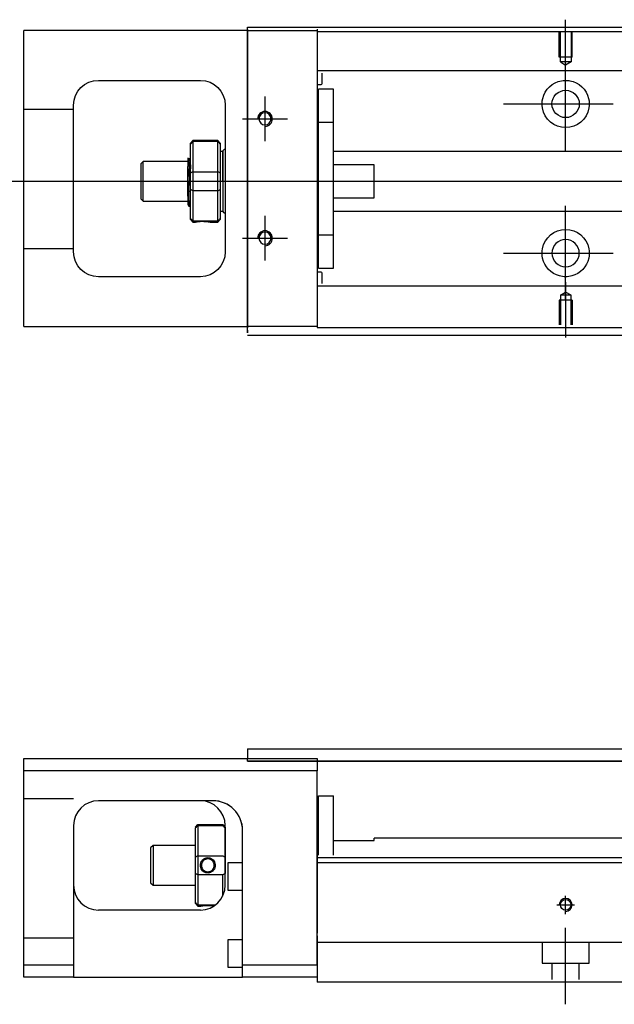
# Model space of a CAD drawing. Header units: millimetres. Extents: x -257 to 3135, y -1556 to 860.
# Tile 22 of 40: x 1176 to 1296, y -1553 to -1355. Entities that reach past the tile are written whole.
import ezdxf
from ezdxf.lldxf.tags import DXFTag

# ---------------------------------------------------------------- set-up
doc = ezdxf.new("R2010")
doc.units = ezdxf.units.MM
doc.layers.get('0').update_dxf_attribs({"linetype": 'CONTINUOUS'})
tags = doc.linetypes.add('DASHED', pattern=[25.72, 12.86, -12.86]).pattern_tags.tags
tags[6:7] = [DXFTag(74, 4), DXFTag(75, 0), DXFTag(340, '0'), DXFTag(46, 0.0), DXFTag(50, 0.0), DXFTag(44, 0.0), DXFTag(45, 0.0)]
tags[4:5] = [DXFTag(74, 4), DXFTag(75, 0), DXFTag(340, '0'), DXFTag(46, 0.0), DXFTag(50, 0.0), DXFTag(44, 0.0), DXFTag(45, 0.0)]

msp = doc.modelspace()

# ---------------------------------------------------------------- linework, layer by layer
at = {"linetype": 'DASHED'}
for p, q in [((1222, -1360.38), (1222, -1356.37)), ((1236, -1357.07), (1236, -1357.27)), ((1236, -1357.27), (1236, -1358.27)), ((1236, -1358.27), (1236, -1364.6)), ((1222, -1370.38), (1222, -1360.38)), ((1236, -1364.6), (1236, -1365.6)), ((1222, -1378.38), (1222, -1370.38)), ((1222, -1394.38), (1222, -1378.38)), ((1210.13, -1382.87), (1210.12, -1382.87)), ((1222, -1402.38), (1222, -1394.38)), ((1222, -1412.38), (1222, -1402.38)), ((1236, -1408.94), (1236, -1415.27)), ((1222, -1417.32), (1222, -1412.38)), ((1236, -1415.27), (1236, -1416.27)), ((1222, -1417.32), (1222, -1417.82)), ((1236, -1416.27), (1236, -1416.57)), ((1215, -1511.97), (1214.85, -1511.97)), ((1236, -1522.92), (1236, -1523.92)), ((1236, -1523.92), (1236, -1538.62)), ((1236, -1544.97), (1236, -1548.47))]:
    msp.add_line(p, q, dxfattribs=at)
at = {"linetype": 'Continuous'}
for p, q in [((1222, -1356.82), (1222, -1356.37)), ((1222, -1356.37), (1348.25, -1356.37)), ((1177, -1359.57), (1177, -1357.07)), ((1222, -1357.07), (1177, -1357.07)), ((1222, -1356.82), (1222, -1416.82)), ((1236, -1356.77), (1236, -1357.07)), ((1236, -1357.07), (1236, -1359.57)), ((1177, -1414.07), (1177, -1359.57)), ((1236, -1359.57), (1236, -1414.07)), ((1192, -1367.07), (1212.5, -1367.07)), ((1187, -1401.57), (1187, -1372.07)), ((1217.5, -1372.07), (1217.5, -1401.57)), ((1211, -1379.17), (1210.5, -1379.67)), ((1210.5, -1379.85), (1210.5, -1379.67)), ((1210.5, -1385.69), (1210.5, -1379.85)), ((1216, -1379.17), (1211, -1379.17)), ((1211, -1379.17), (1211, -1379.4)), ((1211, -1379.4), (1211, -1385.44)), ((1216, -1379.4), (1211, -1379.4)), ((1216.5, -1379.67), (1216, -1379.17)), ((1216, -1379.4), (1216, -1379.17)), ((1216, -1385.44), (1216, -1379.4)), ((1216.5, -1379.67), (1216.5, -1379.85)), ((1216.5, -1379.85), (1216.5, -1385.69)), ((1217, -1381.37), (1216.5, -1381.37)), ((1217, -1387.37), (1217, -1381.37)), ((1217, -1381.47), (1217, -1393.27)), ((1201, -1383.37), (1200.5, -1383.87)), ((1200.5, -1383.87), (1200.5, -1383.87)), ((1200.5, -1383.87), (1200.5, -1390.87)), ((1210, -1383.37), (1201, -1383.37)), ((1201, -1391.37), (1201, -1383.37)), ((1210, -1390.35), (1210, -1384.4)), ((1210.38, -1382.87), (1210.13, -1382.87)), ((1210.5, -1387.37), (1210.5, -1385.69)), ((1211, -1385.44), (1211, -1387.37)), ((1211, -1385.44), (1216, -1385.44)), ((1216, -1387.37), (1216, -1385.44)), ((1216.5, -1385.69), (1216.5, -1389.04)), ((1210.5, -1389.04), (1210.5, -1387.37)), ((1211, -1387.37), (1211, -1389.3)), ((1216, -1389.3), (1216, -1387.37)), ((1217, -1387.37), (1217, -1393.37)), ((1210.5, -1394.88), (1210.5, -1389.04)), ((1211, -1389.3), (1211, -1395.34)), ((1216, -1389.3), (1211, -1389.3)), ((1216, -1395.34), (1216, -1389.3)), ((1216.5, -1389.04), (1216.5, -1394.88)), ((1200.5, -1390.87), (1201, -1391.37)), ((1201, -1391.37), (1210, -1391.37)), ((1210.17, -1392.37), (1210.33, -1392.37)), ((1216.5, -1393.37), (1217, -1393.37)), ((1210.5, -1395.07), (1210.5, -1394.88)), ((1210.5, -1395.07), (1211, -1395.57)), ((1211, -1395.34), (1211, -1395.57)), ((1211, -1395.34), (1216, -1395.34)), ((1211, -1395.57), (1211.5, -1395.57)), ((1214.51, -1395.57), (1216, -1395.57)), ((1216, -1395.57), (1216.5, -1395.07)), ((1216, -1395.57), (1216, -1395.34)), ((1216.5, -1394.88), (1216.5, -1395.07)), ((1212.5, -1406.57), (1192, -1406.57)), ((1177, -1416.57), (1177, -1414.07)), ((1236, -1414.07), (1236, -1416.57)), ((1177, -1416.57), (1222, -1416.57)), ((1222, -1417.82), (1222, -1416.82)), ((1236, -1416.57), (1236, -1416.77)), ((1332.35, -1418.37), (1222, -1418.37)), ((1222, -1501.52), (1312.05, -1501.52)), ((1222, -1501.52), (1222, -1502.52)), ((1222, -1502.52), (1222, -1503.52)), ((1177, -1505.97), (1177, -1503.47)), ((1177, -1503.47), (1236, -1503.47)), ((1222, -1503.47), (1222, -1503.47)), ((1222, -1504.02), (1222, -1503.52)), ((1312.05, -1504.02), (1222, -1504.02)), ((1222, -1504.02), (1312.05, -1504.02)), ((1236, -1503.47), (1236, -1505.97)), ((1236, -1505.97), (1177, -1505.97)), ((1177, -1544.97), (1177, -1505.97)), ((1236, -1544.97), (1236, -1505.97)), ((1236.3, -1510.97), (1239.3, -1510.97)), ((1236.3, -1522.92), (1236.3, -1510.97)), ((1236.3, -1510.97), (1239.3, -1510.97)), ((1236.3, -1522.92), (1236.3, -1510.97)), ((1239.3, -1522.92), (1239.3, -1510.97)), ((1239.3, -1522.92), (1239.3, -1510.97)), ((1214.85, -1511.97), (1192, -1511.97)), ((1236.3, -1514.22), (1236, -1514.22)), ((1236.3, -1514.22), (1236, -1514.22)), ((1187, -1516.97), (1187, -1544.97)), ((1211.5, -1517.27), (1212, -1516.77)), ((1212, -1516.77), (1212, -1517)), ((1212, -1516.77), (1217, -1516.77)), ((1212, -1517), (1212, -1523.04)), ((1217, -1517), (1212, -1517)), ((1217.5, -1517.27), (1217, -1516.77)), ((1217, -1517), (1217, -1516.77)), ((1217.5, -1528.97), (1217.5, -1516.97)), ((1211.5, -1517.27), (1211.5, -1517.45)), ((1211.5, -1523.29), (1211.5, -1517.45)), ((1217.5, -1517.27), (1217.5, -1517.45)), ((1217.5, -1517.45), (1217.5, -1523.29)), ((1221, -1544.97), (1221, -1517.96)), ((1203, -1520.97), (1202.5, -1521.47)), ((1211.5, -1520.97), (1203, -1520.97)), ((1203, -1520.97), (1203, -1528.97)), ((1239.3, -1519.97), (1247.5, -1519.97)), ((1297.76, -1519.52), (1247.5, -1519.52)), ((1247.5, -1519.97), (1247.5, -1519.52)), ((1202.5, -1521.47), (1202.5, -1524.97)), ((1202.5, -1524.97), (1202.5, -1528.47)), ((1211.5, -1526.64), (1211.5, -1523.29)), ((1212, -1523.04), (1212, -1526.9)), ((1212, -1523.04), (1217, -1523.04)), ((1217.5, -1523.29), (1217.5, -1526.64)), ((1221, -1524.47), (1218, -1524.47)), ((1218, -1524.47), (1218, -1529.97)), ((1340.11, -1523.47), (1236, -1523.47)), ((1339.86, -1524.47), (1236, -1524.47)), ((1211.5, -1532.48), (1211.5, -1526.64)), ((1212, -1526.9), (1212, -1532.94)), ((1217, -1526.9), (1212, -1526.9)), ((1217, -1531.15), (1217, -1526.9)), ((1202.5, -1528.47), (1203, -1528.97)), ((1203, -1528.97), (1211.5, -1528.97)), ((1218, -1529.97), (1221, -1529.97)), ((1211.5, -1532.67), (1211.5, -1532.48)), ((1211.5, -1532.67), (1212, -1533.17)), ((1212, -1532.94), (1212, -1533.17)), ((1212, -1532.94), (1215.54, -1532.94)), ((1212.5, -1533.97), (1192, -1533.97)), ((1212, -1533.17), (1212.5, -1533.17)), ((1221, -1539.97), (1218, -1539.97)), ((1218, -1539.97), (1218, -1545.47)), ((1236, -1539.12), (1236, -1545.92)), ((1177, -1544.97), (1187, -1544.97)), ((1177, -1547.47), (1177, -1544.97)), ((1187, -1544.97), (1187, -1547.47)), ((1218, -1545.47), (1221, -1545.47)), ((1221, -1547.47), (1221, -1544.97)), ((1221, -1544.97), (1236, -1544.97)), ((1236, -1545.92), (1236, -1548.47)), ((1187, -1547.47), (1177, -1547.47)), ((1187, -1547.47), (1221, -1547.47)), ((1236, -1547.47), (1221, -1547.47)), ((1333.7, -1548.47), (1236, -1548.47))]:
    msp.add_line(p, q, dxfattribs=at)
for p, q in [((1286, -1365.99), (1286, -1354.87)), ((1286, -1381.34), (1286, -1362.29)), ((1225.5, -1370.32), (1225.5, -1379.32)), ((1273.5, -1371.82), (1295.53, -1371.82)), ((1221, -1374.82), (1230, -1374.82)), ((1172, -1387.37), (1340.3, -1387.37)), ((1286, -1411.34), (1286, -1392.29)), ((1225.5, -1394.32), (1225.5, -1403.32)), ((1221, -1398.82), (1230, -1398.82)), ((1273.5, -1401.82), (1295.53, -1401.82)), ((1286, -1407.65), (1286, -1418.77))]:
    msp.add_line(p, q)
at = {"linetype": 'DASHED', "ltscale": 0.3}
for p, q in [((1222, -1357.07), (1236, -1357.07)), ((1348, -1357.32), (1236, -1357.32)), ((1836, -1365.15), (1236, -1365.15)), ((1236, -1365.6), (1236, -1367.14)), ((1237, -1367.68), (1237, -1365.6)), ((1236, -1367.14), (1236, -1370.7)), ((1236, -1367.88), (1236.8, -1367.88)), ((1239.3, -1368.82), (1236.3, -1368.82)), ((1239.3, -1368.82), (1236.3, -1368.82)), ((1236.3, -1375.5), (1236.3, -1368.82)), ((1236.3, -1375.5), (1236.3, -1368.82)), ((1239.3, -1375.5), (1239.3, -1368.82)), ((1239.3, -1375.5), (1239.3, -1368.82)), ((1236, -1370.7), (1236, -1372.62)), ((1187, -1372.96), (1177, -1372.96)), ((1236, -1372.62), (1236, -1400.92)), ((1236.3, -1376.07), (1236, -1376.07)), ((1236.3, -1376.07), (1236, -1376.07)), ((1236.3, -1398.13), (1236.3, -1375.5)), ((1236.3, -1375.5), (1239.3, -1375.5)), ((1236.3, -1398.13), (1236.3, -1375.5)), ((1239.3, -1398.13), (1239.3, -1375.5)), ((1239.3, -1398.13), (1239.3, -1375.5)), ((1836, -1381.37), (1239.3, -1381.37)), ((1247.5, -1384.05), (1239.3, -1384.05)), ((1247.5, -1390.68), (1247.5, -1384.05)), ((1239.3, -1390.68), (1247.5, -1390.68)), ((1239.3, -1393.37), (1836, -1393.37)), ((1236, -1397.57), (1236.3, -1397.57)), ((1236, -1397.57), (1236.3, -1397.57)), ((1236.3, -1398.13), (1239.3, -1398.13)), ((1236.3, -1404.82), (1236.3, -1398.13)), ((1236.3, -1404.82), (1236.3, -1398.13)), ((1239.3, -1404.82), (1239.3, -1398.13)), ((1239.3, -1404.82), (1239.3, -1398.13)), ((1187, -1400.96), (1177, -1400.96)), ((1236, -1400.92), (1236, -1402.84)), ((1236, -1402.84), (1236, -1406.4)), ((1236.8, -1405.66), (1236, -1405.66)), ((1236.3, -1404.82), (1239.3, -1404.82)), ((1236.3, -1404.82), (1239.3, -1404.82)), ((1237, -1407.94), (1237, -1405.86)), ((1236, -1406.4), (1236, -1407.94)), ((1236, -1407.94), (1236, -1408.94)), ((1836, -1408.49), (1236, -1408.49)), ((1284.93, -1410.27), (1286, -1409.65)), ((1287.08, -1410.27), (1286, -1409.65)), ((1287.3, -1411.27), (1284.7, -1411.27)), ((1284.7, -1411.27), (1284.7, -1416.27)), ((1284.93, -1410.27), (1284.93, -1416.27)), ((1287.08, -1410.27), (1284.93, -1410.27)), ((1287.08, -1416.27), (1287.08, -1410.27)), ((1287.3, -1411.27), (1287.3, -1416.27)), ((1236, -1416.57), (1222, -1416.57)), ((1836, -1416.82), (1236, -1416.82)), ((1187, -1511.61), (1177, -1511.61)), ((1187, -1539.61), (1177, -1539.61)), ((1836, -1540.47), (1236, -1540.47)), ((1281.25, -1540.47), (1281.25, -1544.62)), ((1290.75, -1544.62), (1290.75, -1540.47)), ((1281.25, -1544.62), (1290.75, -1544.62)), ((1283.25, -1544.62), (1283.25, -1547.92)), ((1288.75, -1547.92), (1288.75, -1544.62))]:
    msp.add_line(p, q, dxfattribs=at)
at = {"linetype": 'DASHED', "ltscale": 0.1}
for p, q in [((1284.7, -1362.37), (1284.7, -1357.37)), ((1284.93, -1363.37), (1284.93, -1357.37)), ((1287.08, -1357.37), (1287.08, -1363.37)), ((1287.3, -1362.37), (1287.3, -1357.37)), ((1287.3, -1362.37), (1284.7, -1362.37)), ((1287.08, -1363.37), (1284.93, -1363.37)), ((1284.93, -1363.37), (1286, -1363.99)), ((1287.08, -1363.37), (1286, -1363.99))]:
    msp.add_line(p, q, dxfattribs=at)
at = {"ltscale": 0.5}
for p, q in [((1284.2, -1532.92), (1287.8, -1532.92)), ((1286, -1534.78), (1286, -1531.12)), ((1286, -1552.92), (1286, -1537.56))]:
    msp.add_line(p, q, dxfattribs=at)
at = {"linetype": 'Continuous'}
for centre, radius in [((1286, -1371.82), 2.75), ((1286, -1532.92), 1.07)]:
    msp.add_circle(centre, radius, dxfattribs=at)
at = {"linetype": 'Continuous', "extrusion": (0, 0, -1)}
for centre, radius in [((-1225.5, -1374.82), 1.22), ((-1225.5, -1398.82), 1.22), ((-1286, -1401.82), 2.75)]:
    msp.add_circle(centre, radius, dxfattribs=at)
for centre, radius, start, end in [((-1192, -1372.07), 5, 0, 90), ((-1212.5, -1372.07), 5, 90, 180), ((-1286, -1371.82), 4.75, 13.6191, 80.1049), ((-1286, -1371.82), 4.75, 99.8951, 166.3809), ((-1286, -1371.82), 4.75, 189.6765, 350.3235), ((-1286, -1401.82), 4.75, 10.8558, 169.1442), ((-1192, -1401.57), 5, 270, 0), ((-1212.5, -1401.57), 5, 180, 270), ((-1286, -1401.82), 4.75, 285.2319, 347.572), ((-1286, -1401.82), 4.75, 192.428, 254.7681)]:
    msp.add_arc(centre, radius, start, end, dxfattribs=at)
at = {"linetype": 'DASHED', "ltscale": 0.3}
for centre, start, end in [((1236.8, -1367.68), 270, 0), ((1236.8, -1405.86), 0, 90)]:
    msp.add_arc(centre, 0.2, start, end, dxfattribs=at)
for centre, radius in [((1225.5, -1374.82), 1.5), ((1225.5, -1398.82), 1.5), ((1286, -1532.92), 1.3)]:
    msp.add_arc(centre, radius, 270, 180)
at = {"linetype": 'Continuous'}
for centre, radius, start, end in [((1217.5, -1381.47), 0.5, 90, 180), ((1217.5, -1393.27), 0.5, 180, 270), ((1192, -1516.97), 5, 90, 180), ((1212.5, -1516.97), 5, 0, 90), ((1192, -1528.97), 5, 180, 270), ((1212.5, -1528.97), 5, 270, 0)]:
    msp.add_arc(centre, radius, start, end, dxfattribs=at)
at = {"linetype": 'DASHED'}
msp.add_arc((1215, -1517.97), 6, 0, 90, dxfattribs=at)
at = {"linetype": 'Continuous'}
msp.add_ellipse((1215, -1517.96), major_axis=(4.24, 4.24), ratio=1, start_param=5.497787, end_param=7.068583, dxfattribs=at)
for points, knots in [([(1285.18, -1367.14), (1285.6, -1367.07), (1286.03, -1367.05), (1286.57, -1367.1), (1286.69, -1367.12), (1286.82, -1367.14)], [0, 0, 0, 0, 0.772987, 0.772987, 1, 1, 1, 1]), ([(1210, -1382.65), (1210, -1382.68), (1210, -1382.78), (1210, -1383.1), (1210, -1383.33), (1210, -1383.84), (1210, -1384.11), (1210, -1384.4)], [0, 0, 0, 0, 0.341605, 0.341605, 0.709042, 0.709042, 1, 1, 1, 1]), ([(1210.34, -1392.37), (1210.33, -1392.37), (1210.32, -1392.36), (1210.3, -1392.28), (1210.28, -1392.14), (1210.24, -1391.74), (1210.23, -1391.47), (1210.19, -1390.82), (1210.17, -1390.44), (1210.13, -1388.63), (1210.12, -1388.18), (1210.08, -1387.29), (1210.06, -1386.83), (1210.03, -1385.05), (1210.01, -1384.71), (1210, -1384.4)], [0, 0, 0, 0, 0.062674, 0.062674, 0.22432, 0.22432, 0.386002, 0.386002, 0.547651, 0.547651, 0.70934, 0.70934, 0.870988, 0.870988, 1, 1, 1, 1]), ([(1210.5, -1389.88), (1210.48, -1389.62), (1210.47, -1389.3), (1210.43, -1388.61), (1210.41, -1388.23), (1210.38, -1387.45), (1210.36, -1387.05), (1210.32, -1385.28), (1210.3, -1384.91), (1210.27, -1384.23), (1210.25, -1383.93), (1210.22, -1383.43), (1210.2, -1383.22), (1210.16, -1382.97), (1210.15, -1382.9), (1210.14, -1382.88)], [0, 0, 0, 0, 0.142488, 0.142488, 0.289539, 0.289539, 0.436554, 0.436554, 0.583581, 0.583581, 0.730615, 0.730615, 0.877631, 0.877631, 1, 1, 1, 1]), ([(1210.38, -1382.87), (1210.39, -1382.87), (1210.41, -1382.92), (1210.45, -1383.14), (1210.46, -1383.32), (1210.49, -1384.64), (1210.49, -1384.74), (1210.5, -1384.84)], [0, 0, 0, 0, 0.388824, 0.388824, 0.829994, 0.829994, 1, 1, 1, 1]), ([(1210, -1390.35), (1210, -1390.72), (1210, -1391.05), (1210, -1391.58), (1210, -1391.78), (1210, -1392.02), (1210, -1392.09), (1210, -1392.09)], [0, 0, 0, 0, 0.355488, 0.355488, 0.70353, 0.70353, 1, 1, 1, 1]), ([(1210, -1390.35), (1210.02, -1390.74), (1210.03, -1391.09), (1210.07, -1391.68), (1210.09, -1391.92), (1210.13, -1392.25), (1210.14, -1392.35), (1210.16, -1392.37), (1210.16, -1392.37), (1210.17, -1392.37)], [0, 0, 0, 0, 0.320659, 0.320659, 0.641321, 0.641321, 0.962057, 0.962057, 1, 1, 1, 1]), ([(1211.5, -1395.57), (1211.5, -1395.57), (1211.53, -1395.56), (1211.64, -1395.54), (1211.72, -1395.53), (1211.94, -1395.49), (1212.08, -1395.47), (1212.37, -1395.44), (1212.53, -1395.43), (1212.86, -1395.42), (1213.03, -1395.42), (1213.36, -1395.43), (1213.51, -1395.43), (1213.8, -1395.46), (1213.94, -1395.48), (1214.17, -1395.51), (1214.27, -1395.52), (1214.42, -1395.55), (1214.47, -1395.56), (1214.5, -1395.57), (1214.51, -1395.57), (1214.51, -1395.57)], [0, 0, 0, 0, 0.109357, 0.109357, 0.21915, 0.21915, 0.330451, 0.330451, 0.436162, 0.436162, 0.542186, 0.542186, 0.640015, 0.640015, 0.743853, 0.743853, 0.849113, 0.849113, 0.958413, 0.958413, 1, 1, 1, 1]), ([(1287.25, -1406.4), (1286.85, -1406.51), (1286.42, -1406.57), (1285.58, -1406.57), (1285.16, -1406.51), (1284.75, -1406.4)], [0, 0, 0, 0, 0.500461, 0.500461, 1, 1, 1, 1]), ([(1212.5, -1524.97), (1212.5, -1524.79), (1212.53, -1524.61), (1212.64, -1524.28), (1212.72, -1524.13), (1212.94, -1523.85), (1213.08, -1523.73), (1213.37, -1523.55), (1213.53, -1523.48), (1213.86, -1523.41), (1214.03, -1523.4), (1214.36, -1523.45), (1214.51, -1523.5), (1214.8, -1523.64), (1214.94, -1523.74), (1215.17, -1523.97), (1215.27, -1524.11), (1215.42, -1524.42), (1215.47, -1524.59), (1215.5, -1524.83), (1215.51, -1524.9), (1215.51, -1524.97)], [0, 0, 0, 0, 0.109357, 0.109357, 0.21915, 0.21915, 0.330451, 0.330451, 0.436162, 0.436162, 0.542186, 0.542186, 0.640015, 0.640015, 0.743853, 0.743853, 0.849113, 0.849113, 0.958413, 0.958413, 1, 1, 1, 1]), ([(1215.51, -1524.97), (1215.51, -1525.14), (1215.48, -1525.32), (1215.36, -1525.65), (1215.28, -1525.81), (1215.06, -1526.09), (1214.92, -1526.21), (1214.63, -1526.39), (1214.47, -1526.45), (1214.14, -1526.52), (1213.97, -1526.53), (1213.64, -1526.48), (1213.49, -1526.44), (1213.2, -1526.29), (1213.06, -1526.2), (1212.83, -1525.96), (1212.73, -1525.82), (1212.58, -1525.51), (1212.53, -1525.34), (1212.5, -1525.1), (1212.5, -1525.03), (1212.5, -1524.97)], [0, 0, 0, 0, 0.109681, 0.109681, 0.219848, 0.219848, 0.331471, 0.331471, 0.436803, 0.436803, 0.542595, 0.542595, 0.640477, 0.640477, 0.744315, 0.744315, 0.8492, 0.8492, 0.95844, 0.95844, 1, 1, 1, 1]), ([(1215.3, -1524.97), (1215.3, -1524.84), (1215.28, -1524.72), (1215.21, -1524.47), (1215.15, -1524.33), (1214.98, -1524.1), (1214.88, -1523.99), (1214.64, -1523.83), (1214.51, -1523.76), (1214.22, -1523.68), (1214.08, -1523.66), (1213.79, -1523.68), (1213.65, -1523.71), (1213.38, -1523.81), (1213.26, -1523.89), (1213.04, -1524.08), (1212.95, -1524.19), (1212.8, -1524.45), (1212.75, -1524.59), (1212.71, -1524.81), (1212.7, -1524.89), (1212.7, -1524.97)], [0, 0, 0, 0, 0.090081, 0.090081, 0.195216, 0.195216, 0.30186, 0.30186, 0.410211, 0.410211, 0.517617, 0.517617, 0.621981, 0.621981, 0.727419, 0.727419, 0.835017, 0.835017, 0.943332, 0.943332, 1, 1, 1, 1]), ([(1212.7, -1524.97), (1212.7, -1525.09), (1212.72, -1525.21), (1212.79, -1525.47), (1212.86, -1525.6), (1213.02, -1525.83), (1213.13, -1525.94), (1213.36, -1526.11), (1213.5, -1526.17), (1213.78, -1526.26), (1213.93, -1526.27), (1214.21, -1526.26), (1214.36, -1526.23), (1214.62, -1526.12), (1214.74, -1526.04), (1214.96, -1525.85), (1215.06, -1525.74), (1215.2, -1525.49), (1215.25, -1525.34), (1215.29, -1525.12), (1215.3, -1525.04), (1215.3, -1524.97)], [0, 0, 0, 0, 0.090082, 0.090082, 0.19511, 0.19511, 0.301651, 0.301651, 0.410013, 0.410013, 0.517402, 0.517402, 0.621792, 0.621792, 0.727238, 0.727238, 0.834796, 0.834796, 0.943135, 0.943135, 1, 1, 1, 1]), ([(1212.5, -1533.17), (1212.5, -1533.17), (1212.53, -1533.16), (1212.64, -1533.14), (1212.73, -1533.12), (1212.94, -1533.09), (1213.08, -1533.07), (1213.37, -1533.04), (1213.53, -1533.03), (1213.86, -1533.02), (1214.04, -1533.02), (1214.36, -1533.03), (1214.51, -1533.03), (1214.8, -1533.06), (1214.94, -1533.08), (1215.14, -1533.1), (1215.21, -1533.11), (1215.28, -1533.13)], [0, 0, 0, 0, 0.1096809, 0.1096809, 0.2198481, 0.2198481, 0.3314707, 0.3314707, 0.4368026, 0.4368026, 0.542595, 0.542595, 0.6404774, 0.6404774, 0.7443154, 0.7443154, 0.8201607, 0.8201607, 0.8201607, 0.8201607])]:
    msp.add_open_spline(points, degree=3, knots=knots, dxfattribs=at)
for points, degree in [([(1281.32, -1372.62), (1281.21, -1371.96), (1281.24, -1371.29), (1281.38, -1370.7)], 3), ([(1290.62, -1370.7), (1290.76, -1371.29), (1290.79, -1371.96), (1290.68, -1372.62)], 3), ([(1210.5, -1379.85), (1210.67, -1379.7), (1210.83, -1379.55), (1211, -1379.4)], 3), ([(1216, -1379.4), (1216.17, -1379.55), (1216.33, -1379.7), (1216.5, -1379.85)], 3), ([(1210.14, -1382.88), (1210.02, -1382.67)], 1), ([(1210.5, -1383.64), (1210.44, -1382.76), (1210.37, -1382.87)], 2), ([(1210.5, -1385.69), (1210.67, -1385.61), (1210.83, -1385.52), (1211, -1385.44)], 3), ([(1216, -1385.44), (1216.17, -1385.52), (1216.33, -1385.61), (1216.5, -1385.69)], 3), ([(1211, -1389.3), (1210.83, -1389.21), (1210.67, -1389.13), (1210.5, -1389.04)], 3), ([(1216, -1389.3), (1216.17, -1389.21), (1216.33, -1389.13), (1216.5, -1389.04)], 3), ([(1209.99, -1392.07), (1210.07, -1392.22), (1210.16, -1392.36)], 2), ([(1210.34, -1392.36), (1210.42, -1392.23), (1210.5, -1391.09)], 2), ([(1211, -1395.34), (1210.83, -1395.19), (1210.67, -1395.03), (1210.5, -1394.88)], 3), ([(1216, -1395.34), (1216.17, -1395.19), (1216.33, -1395.03), (1216.5, -1394.88)], 3), ([(1281.36, -1402.84), (1281.23, -1402.24), (1281.21, -1401.57), (1281.34, -1400.92)], 3), ([(1290.67, -1400.92), (1290.79, -1401.58), (1290.77, -1402.24), (1290.64, -1402.84)], 3), ([(1215, -1511.96), (1214.95, -1511.96), (1214.9, -1511.97), (1214.85, -1511.97)], 3), ([(1212, -1517), (1211.83, -1517.15), (1211.67, -1517.3), (1211.5, -1517.45)], 3), ([(1217, -1517), (1217.17, -1517.15), (1217.33, -1517.3), (1217.5, -1517.45)], 3), ([(1212, -1523.04), (1211.83, -1523.12), (1211.67, -1523.21), (1211.5, -1523.29)], 3), ([(1217, -1523.04), (1217.17, -1523.12), (1217.33, -1523.21), (1217.5, -1523.29)], 3), ([(1212, -1526.9), (1211.83, -1526.81), (1211.67, -1526.73), (1211.5, -1526.64)], 3), ([(1217.5, -1526.64), (1217.33, -1526.73), (1217.17, -1526.81), (1217, -1526.9)], 3), ([(1212, -1532.94), (1211.83, -1532.79), (1211.67, -1532.63), (1211.5, -1532.48)], 3)]:
    msp.add_open_spline(points, degree=degree, dxfattribs=at)
at = {"linetype": 'DASHED'}
for points, degree in [([(1210.37, -1382.87), (1210.37, -1382.87), (1210.37, -1382.88)], 2), ([(1211.5, -1395.56), (1211.51, -1395.55)], 1)]:
    msp.add_open_spline(points, degree=degree, dxfattribs=at)

doc.saveas('drawing.dxf')
